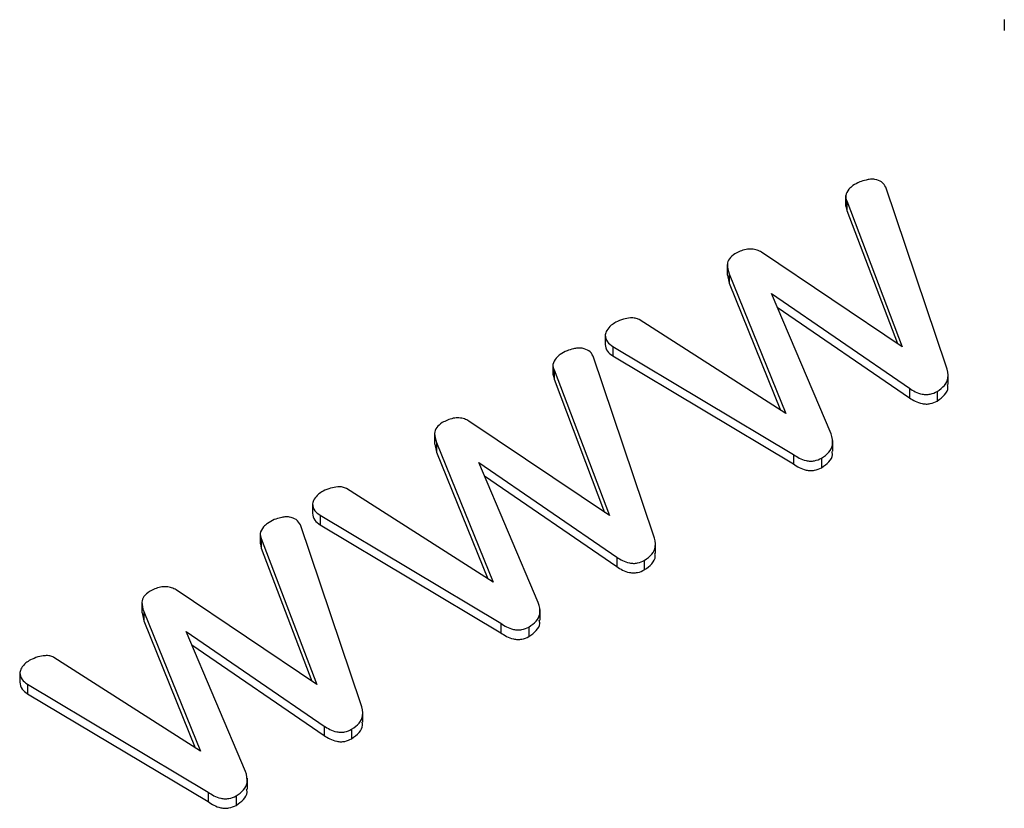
# Model space of a CAD drawing. Header units: millimetres. Extents: x 15756 to 16324, y 1603 to 1933.
# Tile 33 of 48: x 16263.07 to 16266.11, y 1865.6 to 1868.05. Entities that reach past the tile are written whole.
import ezdxf

# ---------------------------------------------------------------- set-up
doc = ezdxf.new("R2010")
doc.units = ezdxf.units.MM

msp = doc.modelspace()

# ---------------------------------------------------------------- linework, layer by layer
at = {"color": 7, "linetype": 'Continuous', "lineweight": 25}
for p, q in [((16266.1115, 1868.0453), (16266.1115, 1868.0122)), ((16265.932, 1866.9728), (16265.745, 1867.5265)), ((16265.6208, 1867.5012), (16265.6208, 1867.4681)), ((16265.6242, 1867.4844), (16265.7957, 1867.033)), ((16265.6242, 1867.4844), (16265.6242, 1867.455)), ((16265.6216, 1867.4682), (16265.6242, 1867.455)), ((16265.6242, 1867.455), (16265.7807, 1867.0431)), ((16265.7957, 1867.033), (16265.3607, 1867.3256)), ((16265.2549, 1867.2876), (16265.2549, 1867.2545)), ((16265.2604, 1867.2591), (16265.4358, 1866.8266)), ((16265.2604, 1867.2591), (16265.2604, 1867.2297)), ((16265.2557, 1867.2546), (16265.2604, 1867.2297)), ((16265.2604, 1867.2297), (16265.4197, 1866.8369)), ((16265.3916, 1867.1973), (16265.8187, 1866.9044)), ((16265.5756, 1866.7638), (16265.3916, 1867.1973)), ((16265.4092, 1867.1558), (16265.8187, 1866.875)), ((16265.4358, 1866.8266), (16264.9826, 1867.1169)), ((16264.877, 1867.0696), (16264.877, 1867.0402)), ((16264.9011, 1867.0339), (16265.4593, 1866.6997)), ((16264.9011, 1867.0339), (16264.9011, 1867.0045)), ((16265.0268, 1866.4502), (16264.8398, 1867.004)), ((16264.9011, 1867.0045), (16265.4593, 1866.6703)), ((16264.7155, 1866.9786), (16264.7155, 1866.9455)), ((16264.7189, 1866.9618), (16264.8904, 1866.5104)), ((16264.7189, 1866.9618), (16264.7189, 1866.9324)), ((16264.7163, 1866.9456), (16264.7189, 1866.9324)), ((16264.7189, 1866.9324), (16264.8754, 1866.5205)), ((16265.9381, 1866.9161), (16265.9381, 1866.9492)), ((16265.8187, 1866.9044), (16265.8187, 1866.875)), ((16265.9034, 1866.8944), (16265.9034, 1866.865)), ((16264.8904, 1866.5104), (16264.4554, 1866.8031)), ((16264.3497, 1866.765), (16264.3497, 1866.7319)), ((16265.5811, 1866.7094), (16265.5811, 1866.7425)), ((16264.3505, 1866.732), (16264.3552, 1866.7071)), ((16264.3552, 1866.7365), (16264.5305, 1866.3041)), ((16264.3552, 1866.7365), (16264.3552, 1866.7071)), ((16264.3552, 1866.7071), (16264.5144, 1866.3144)), ((16265.4593, 1866.6997), (16265.4593, 1866.6703)), ((16265.5459, 1866.688), (16265.5459, 1866.6586)), ((16264.4863, 1866.6747), (16264.9135, 1866.3818)), ((16264.6704, 1866.2413), (16264.4863, 1866.6747)), ((16264.504, 1866.6333), (16264.9135, 1866.3524)), ((16264.5305, 1866.3041), (16264.0774, 1866.5943)), ((16263.9717, 1866.547), (16263.9717, 1866.5176)), ((16263.9958, 1866.5113), (16264.5541, 1866.1771)), ((16263.9958, 1866.5113), (16263.9958, 1866.4819)), ((16264.1216, 1865.9276), (16263.9345, 1866.4814)), ((16263.9958, 1866.4819), (16264.5541, 1866.1477)), ((16263.8103, 1866.456), (16263.8103, 1866.423)), ((16263.8137, 1866.4392), (16263.9852, 1865.9878)), ((16263.8137, 1866.4392), (16263.8137, 1866.4098)), ((16263.8111, 1866.423), (16263.8137, 1866.4098)), ((16263.8137, 1866.4098), (16263.9702, 1865.9979)), ((16265.0329, 1866.3935), (16265.0329, 1866.4266)), ((16264.9135, 1866.3818), (16264.9135, 1866.3524)), ((16264.9982, 1866.3718), (16264.9982, 1866.3424)), ((16263.9852, 1865.9878), (16263.5502, 1866.2805)), ((16263.4445, 1866.2424), (16263.4445, 1866.2094)), ((16263.4453, 1866.2094), (16263.45, 1866.1845)), ((16263.45, 1866.2139), (16263.6253, 1865.7815)), ((16263.45, 1866.2139), (16263.45, 1866.1845)), ((16264.6759, 1866.1868), (16264.6759, 1866.2199)), ((16263.45, 1866.1845), (16263.6092, 1865.7918)), ((16264.5541, 1866.1771), (16264.5541, 1866.1477)), ((16264.6407, 1866.1655), (16264.6407, 1866.1361)), ((16263.5811, 1866.1521), (16264.0082, 1865.8592)), ((16263.7652, 1865.7187), (16263.5811, 1866.1521)), ((16263.5987, 1866.1107), (16264.0082, 1865.8298)), ((16263.6253, 1865.7815), (16263.1722, 1866.0717)), ((16263.0665, 1866.0244), (16263.0665, 1865.995)), ((16263.0906, 1865.9887), (16263.6489, 1865.6546)), ((16263.0906, 1865.9887), (16263.0906, 1865.9593)), ((16263.0906, 1865.9593), (16263.6489, 1865.6252)), ((16264.1276, 1865.8709), (16264.1276, 1865.904)), ((16264.0082, 1865.8592), (16264.0082, 1865.8298)), ((16264.0929, 1865.8492), (16264.0929, 1865.8198)), ((16263.7706, 1865.6642), (16263.7706, 1865.6973)), ((16263.6489, 1865.6546), (16263.6489, 1865.6252)), ((16263.7355, 1865.6429), (16263.7355, 1865.6135))]:
    msp.add_line(p, q, dxfattribs=at)
for points, knots in [([(16265.6645, 1867.5432), (16265.6571, 1867.5396), (16265.6437, 1867.5331), (16265.6348, 1867.5245), (16265.6308, 1867.5207)], [0, 0, 0, 0, 0.55935, 1, 1, 1, 1]), ([(16265.7113, 1867.551), (16265.7067, 1867.5514), (16265.6973, 1867.552), (16265.6813, 1867.5486), (16265.6709, 1867.5452), (16265.6645, 1867.5432)], [0, 0, 0, 0, 0.27859, 0.559912, 1, 1, 1, 1]), ([(16265.745, 1867.5265), (16265.7418, 1867.5326), (16265.736, 1867.5435), (16265.7189, 1867.5487), (16265.7113, 1867.551)], [0, 0, 0, 0, 0.559834, 1, 1, 1, 1]), ([(16265.6308, 1867.5207), (16265.6262, 1867.5141), (16265.618, 1867.5023), (16265.6223, 1867.4899), (16265.6242, 1867.4844)], [0, 0, 0, 0, 0.559436, 1, 1, 1, 1]), ([(16265.2784, 1867.3207), (16265.272, 1867.3158), (16265.259, 1867.3061), (16265.2526, 1867.284), (16265.2575, 1867.2685), (16265.2604, 1867.2591)], [0, 0, 0, 0, 0.279411, 0.559465, 1, 1, 1, 1]), ([(16265.3607, 1867.3256), (16265.3563, 1867.328), (16265.3477, 1867.3326), (16265.3304, 1867.3362), (16265.3042, 1867.3339), (16265.289, 1867.3261), (16265.2784, 1867.3207)], [0, 0, 0, 0, 0.187481, 0.374307, 0.561198, 1, 1, 1, 1]), ([(16264.9334, 1867.1181), (16264.9253, 1867.1153), (16264.9109, 1867.1103), (16264.9005, 1867.1028), (16264.8958, 1867.0994)], [0, 0, 0, 0, 0.558586, 1, 1, 1, 1]), ([(16264.9826, 1867.1169), (16264.9787, 1867.1186), (16264.9707, 1867.1222), (16264.9523, 1867.1225), (16264.9405, 1867.1198), (16264.9334, 1867.1181)], [0, 0, 0, 0, 0.279008, 0.560259, 1, 1, 1, 1]), ([(16264.8958, 1867.0994), (16264.8907, 1867.0942), (16264.8814, 1867.0848), (16264.8783, 1867.0743), (16264.877, 1867.0696)], [0, 0, 0, 0, 0.559327, 1, 1, 1, 1]), ([(16264.877, 1867.0696), (16264.8782, 1867.0621), (16264.8804, 1867.0488), (16264.8948, 1867.0385), (16264.9011, 1867.0339)], [0, 0, 0, 0, 0.55917, 1, 1, 1, 1]), ([(16264.7593, 1867.0206), (16264.7518, 1867.017), (16264.7385, 1867.0105), (16264.7295, 1867.0019), (16264.7256, 1866.9981)], [0, 0, 0, 0, 0.55935, 1, 1, 1, 1]), ([(16264.8061, 1867.0285), (16264.8014, 1867.0288), (16264.792, 1867.0294), (16264.7761, 1867.026), (16264.7657, 1867.0226), (16264.7593, 1867.0206)], [0, 0, 0, 0, 0.278597, 0.559902, 1, 1, 1, 1]), ([(16264.8398, 1867.004), (16264.8366, 1867.01), (16264.8308, 1867.0209), (16264.8136, 1867.0261), (16264.8061, 1867.0285)], [0, 0, 0, 0, 0.5598347, 1, 1, 1, 1]), ([(16264.877, 1867.0402), (16264.8782, 1867.0328), (16264.8804, 1867.0195), (16264.8948, 1867.0091), (16264.9011, 1867.0045)], [0, 0, 0, 0, 0.55917, 1, 1, 1, 1]), ([(16264.7256, 1866.9981), (16264.721, 1866.9915), (16264.7128, 1866.9797), (16264.7171, 1866.9673), (16264.7189, 1866.9618)], [0, 0, 0, 0, 0.559436, 1, 1, 1, 1]), ([(16265.9034, 1866.8944), (16265.9121, 1866.9005), (16265.9295, 1866.9126), (16265.9413, 1866.9407), (16265.9356, 1866.9606), (16265.932, 1866.9728)], [0, 0, 0, 0, 0.279993, 0.560068, 1, 1, 1, 1]), ([(16265.8187, 1866.9044), (16265.8242, 1866.9007), (16265.8352, 1866.8934), (16265.8533, 1866.8865), (16265.8701, 1866.8847), (16265.8871, 1866.8863), (16265.8969, 1866.8912), (16265.9034, 1866.8944)], [0, 0, 0, 0, 0.250409, 0.50023, 0.625433, 0.750634, 1, 1, 1, 1]), ([(16265.9034, 1866.865), (16265.9119, 1866.8711), (16265.929, 1866.8832), (16265.9389, 1866.9021), (16265.9366, 1866.9129), (16265.936, 1866.916)], [0, 0, 0, 0, 0.417368, 0.834858, 1, 1, 1, 1]), ([(16265.8187, 1866.875), (16265.8242, 1866.8713), (16265.8352, 1866.864), (16265.8533, 1866.8571), (16265.8701, 1866.8553), (16265.8871, 1866.8569), (16265.8969, 1866.8618), (16265.9034, 1866.865)], [0, 0, 0, 0, 0.250409, 0.50023, 0.625433, 0.750634, 1, 1, 1, 1]), ([(16264.4554, 1866.8031), (16264.4511, 1866.8054), (16264.4424, 1866.8101), (16264.4251, 1866.8136), (16264.3989, 1866.8113), (16264.3838, 1866.8036), (16264.3732, 1866.7981)], [0, 0, 0, 0, 0.187481, 0.374307, 0.561198, 1, 1, 1, 1]), ([(16264.3732, 1866.7981), (16264.3667, 1866.7932), (16264.3538, 1866.7835), (16264.3474, 1866.7614), (16264.3522, 1866.7459), (16264.3552, 1866.7365)], [0, 0, 0, 0, 0.279411, 0.559456, 1, 1, 1, 1]), ([(16265.5459, 1866.688), (16265.5545, 1866.6939), (16265.5716, 1866.7056), (16265.5842, 1866.7326), (16265.5789, 1866.752), (16265.5756, 1866.7638)], [0, 0, 0, 0, 0.280209, 0.560367, 1, 1, 1, 1]), ([(16265.4593, 1866.6997), (16265.4711, 1866.692), (16265.4859, 1866.6823), (16265.5114, 1866.6787), (16265.529, 1866.6799), (16265.5392, 1866.6848), (16265.5459, 1866.688)], [0, 0, 0, 0, 0.498705, 0.624613, 0.750163, 1, 1, 1, 1]), ([(16265.5459, 1866.6586), (16265.5543, 1866.6645), (16265.5711, 1866.6762), (16265.5817, 1866.6948), (16265.5794, 1866.7058), (16265.5787, 1866.7093)], [0, 0, 0, 0, 0.406622, 0.8131707, 1, 1, 1, 1]), ([(16265.4593, 1866.6703), (16265.4711, 1866.6626), (16265.4859, 1866.6529), (16265.5114, 1866.6494), (16265.529, 1866.6505), (16265.5392, 1866.6554), (16265.5459, 1866.6586)], [0, 0, 0, 0, 0.498705, 0.624613, 0.750163, 1, 1, 1, 1]), ([(16264.0281, 1866.5955), (16264.0201, 1866.5927), (16264.0057, 1866.5877), (16263.9952, 1866.5802), (16263.9906, 1866.5768)], [0, 0, 0, 0, 0.558613, 1, 1, 1, 1]), ([(16264.0774, 1866.5943), (16264.0734, 1866.596), (16264.0655, 1866.5996), (16264.0471, 1866.5999), (16264.0353, 1866.5972), (16264.0281, 1866.5955)], [0, 0, 0, 0, 0.279017, 0.560254, 1, 1, 1, 1]), ([(16263.9906, 1866.5768), (16263.9854, 1866.5716), (16263.9762, 1866.5623), (16263.9731, 1866.5517), (16263.9717, 1866.547)], [0, 0, 0, 0, 0.559337, 1, 1, 1, 1]), ([(16263.9717, 1866.547), (16263.973, 1866.5396), (16263.9752, 1866.5263), (16263.9895, 1866.5159), (16263.9958, 1866.5113)], [0, 0, 0, 0, 0.55917, 1, 1, 1, 1]), ([(16263.854, 1866.498), (16263.8466, 1866.4944), (16263.8333, 1866.4879), (16263.8243, 1866.4793), (16263.8203, 1866.4755)], [0, 0, 0, 0, 0.55935, 1, 1, 1, 1]), ([(16263.9008, 1866.5059), (16263.8962, 1866.5062), (16263.8868, 1866.5068), (16263.8709, 1866.5034), (16263.8604, 1866.5001), (16263.854, 1866.498)], [0, 0, 0, 0, 0.278597, 0.559902, 1, 1, 1, 1]), ([(16263.9345, 1866.4814), (16263.9313, 1866.4874), (16263.9255, 1866.4983), (16263.9084, 1866.5036), (16263.9008, 1866.5059)], [0, 0, 0, 0, 0.559831, 1, 1, 1, 1]), ([(16263.9717, 1866.5176), (16263.973, 1866.5102), (16263.9752, 1866.4969), (16263.9895, 1866.4865), (16263.9958, 1866.4819)], [0, 0, 0, 0, 0.55917, 1, 1, 1, 1]), ([(16263.8203, 1866.4755), (16263.8158, 1866.4689), (16263.8076, 1866.4571), (16263.8118, 1866.4447), (16263.8137, 1866.4392)], [0, 0, 0, 0, 0.559436, 1, 1, 1, 1]), ([(16264.9982, 1866.3718), (16265.0069, 1866.3779), (16265.0242, 1866.3901), (16265.0361, 1866.4181), (16265.0303, 1866.438), (16265.0268, 1866.4502)], [0, 0, 0, 0, 0.279993, 0.560068, 1, 1, 1, 1]), ([(16264.9135, 1866.3818), (16264.919, 1866.3781), (16264.93, 1866.3708), (16264.9481, 1866.364), (16264.9648, 1866.3622), (16264.9819, 1866.3637), (16264.9917, 1866.3686), (16264.9982, 1866.3718)], [0, 0, 0, 0, 0.25041, 0.500232, 0.625443, 0.750633, 1, 1, 1, 1]), ([(16264.9982, 1866.3424), (16265.0067, 1866.3485), (16265.0237, 1866.3607), (16265.0337, 1866.3795), (16265.0314, 1866.3903), (16265.0307, 1866.3934)], [0, 0, 0, 0, 0.417364, 0.83485, 1, 1, 1, 1]), ([(16264.9135, 1866.3524), (16264.919, 1866.3487), (16264.93, 1866.3414), (16264.9481, 1866.3346), (16264.9648, 1866.3328), (16264.9819, 1866.3343), (16264.9917, 1866.3392), (16264.9982, 1866.3424)], [0, 0, 0, 0, 0.25041, 0.500232, 0.625443, 0.750633, 1, 1, 1, 1]), ([(16263.5502, 1866.2805), (16263.5459, 1866.2828), (16263.5372, 1866.2875), (16263.5199, 1866.2911), (16263.4937, 1866.2887), (16263.4786, 1866.281), (16263.468, 1866.2755)], [0, 0, 0, 0, 0.18748, 0.374311, 0.561201, 1, 1, 1, 1]), ([(16263.468, 1866.2755), (16263.4615, 1866.2707), (16263.4485, 1866.2609), (16263.4421, 1866.2388), (16263.447, 1866.2234), (16263.45, 1866.2139)], [0, 0, 0, 0, 0.2794, 0.559456, 1, 1, 1, 1]), ([(16264.6407, 1866.1655), (16264.6493, 1866.1713), (16264.6663, 1866.183), (16264.679, 1866.21), (16264.6737, 1866.2294), (16264.6704, 1866.2413)], [0, 0, 0, 0, 0.280211, 0.560364, 1, 1, 1, 1]), ([(16264.5541, 1866.1771), (16264.5659, 1866.1694), (16264.5806, 1866.1597), (16264.6061, 1866.1562), (16264.6238, 1866.1573), (16264.6339, 1866.1622), (16264.6407, 1866.1655)], [0, 0, 0, 0, 0.498699, 0.624605, 0.750154, 1, 1, 1, 1]), ([(16264.6407, 1866.1361), (16264.6491, 1866.1419), (16264.6659, 1866.1536), (16264.6765, 1866.1722), (16264.6742, 1866.1832), (16264.6735, 1866.1867)], [0, 0, 0, 0, 0.406627, 0.813168, 1, 1, 1, 1]), ([(16264.5541, 1866.1477), (16264.5659, 1866.14), (16264.5806, 1866.1303), (16264.6061, 1866.1268), (16264.6238, 1866.1279), (16264.6339, 1866.1328), (16264.6407, 1866.1361)], [0, 0, 0, 0, 0.498699, 0.624605, 0.750154, 1, 1, 1, 1]), ([(16263.1229, 1866.0729), (16263.1149, 1866.0701), (16263.1005, 1866.0651), (16263.09, 1866.0576), (16263.0854, 1866.0543)], [0, 0, 0, 0, 0.558586, 1, 1, 1, 1]), ([(16263.1722, 1866.0717), (16263.1682, 1866.0735), (16263.1603, 1866.077), (16263.1418, 1866.0773), (16263.1301, 1866.0746), (16263.1229, 1866.0729)], [0, 0, 0, 0, 0.279008, 0.560259, 1, 1, 1, 1]), ([(16263.0854, 1866.0543), (16263.0802, 1866.049), (16263.0709, 1866.0397), (16263.0679, 1866.0291), (16263.0665, 1866.0244)], [0, 0, 0, 0, 0.559327, 1, 1, 1, 1]), ([(16263.0665, 1866.0244), (16263.0677, 1866.017), (16263.0699, 1866.0037), (16263.0843, 1865.9933), (16263.0906, 1865.9887)], [0, 0, 0, 0, 0.559175, 1, 1, 1, 1]), ([(16263.0665, 1865.995), (16263.0677, 1865.9876), (16263.0699, 1865.9743), (16263.0843, 1865.9639), (16263.0906, 1865.9593)], [0, 0, 0, 0, 0.559175, 1, 1, 1, 1]), ([(16264.0929, 1865.8492), (16264.1016, 1865.8553), (16264.119, 1865.8675), (16264.1309, 1865.8955), (16264.1251, 1865.9155), (16264.1216, 1865.9276)], [0, 0, 0, 0, 0.279993, 0.560068, 1, 1, 1, 1]), ([(16264.0082, 1865.8592), (16264.0138, 1865.8555), (16264.0248, 1865.8482), (16264.0429, 1865.8414), (16264.0596, 1865.8396), (16264.0766, 1865.8411), (16264.0864, 1865.846), (16264.0929, 1865.8492)], [0, 0, 0, 0, 0.250408, 0.500224, 0.625434, 0.750623, 1, 1, 1, 1]), ([(16264.0929, 1865.8198), (16264.1015, 1865.8259), (16264.1185, 1865.8381), (16264.1285, 1865.8569), (16264.1261, 1865.8677), (16264.1255, 1865.8708)], [0, 0, 0, 0, 0.417368, 0.834858, 1, 1, 1, 1]), ([(16264.0082, 1865.8298), (16264.0138, 1865.8261), (16264.0248, 1865.8188), (16264.0429, 1865.812), (16264.0596, 1865.8102), (16264.0766, 1865.8117), (16264.0864, 1865.8166), (16264.0929, 1865.8198)], [0, 0, 0, 0, 0.250408, 0.500224, 0.625434, 0.750623, 1, 1, 1, 1]), ([(16263.7355, 1865.6429), (16263.744, 1865.6487), (16263.7611, 1865.6604), (16263.7738, 1865.6874), (16263.7684, 1865.7068), (16263.7652, 1865.7187)], [0, 0, 0, 0, 0.280211, 0.560371, 1, 1, 1, 1]), ([(16263.6489, 1865.6546), (16263.6606, 1865.6468), (16263.6754, 1865.6371), (16263.7009, 1865.6336), (16263.7185, 1865.6347), (16263.7287, 1865.6396), (16263.7355, 1865.6429)], [0, 0, 0, 0, 0.498702, 0.624615, 0.750165, 1, 1, 1, 1]), ([(16263.7355, 1865.6135), (16263.7439, 1865.6193), (16263.7606, 1865.631), (16263.7712, 1865.6496), (16263.769, 1865.6607), (16263.7683, 1865.6641)], [0, 0, 0, 0, 0.4066257, 0.8131781, 1, 1, 1, 1]), ([(16263.6489, 1865.6252), (16263.6606, 1865.6174), (16263.6754, 1865.6077), (16263.7009, 1865.6042), (16263.7185, 1865.6053), (16263.7287, 1865.6102), (16263.7355, 1865.6135)], [0, 0, 0, 0, 0.498702, 0.624615, 0.750165, 1, 1, 1, 1])]:
    msp.add_open_spline(points, degree=3, knots=knots, dxfattribs=at)

doc.saveas('drawing.dxf')
